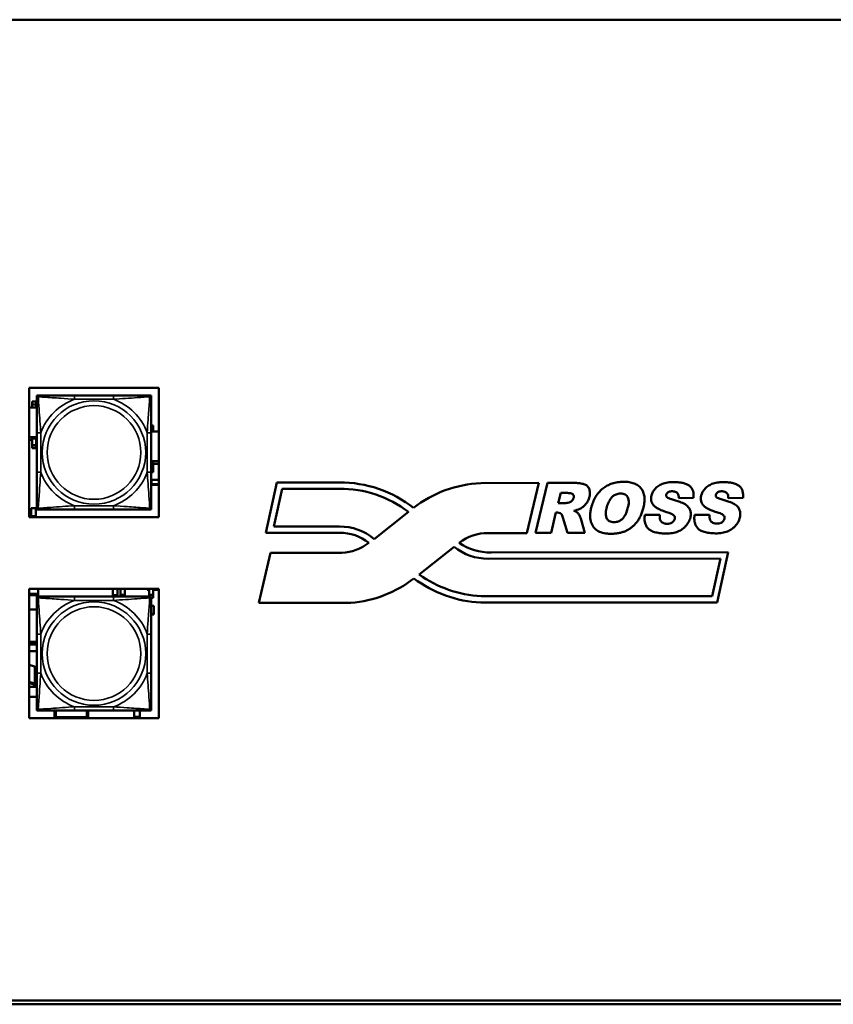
# Model space of a CAD drawing. Header units: inches. Extents: x 3.3 to 44.7, y 1.4 to 39.2.
# Tile 62 of 85: x 36.1 to 40.3, y 8.8 to 13.9. Entities that reach past the tile are written whole.
import ezdxf

# ---------------------------------------------------------------- set-up
doc = ezdxf.new("R2010")
doc.units = ezdxf.units.IN
doc.header["$MEASUREMENT"] = 0
doc.layers.add('Visible (ANSI)', color=7, linetype='Continuous', lineweight=50)
doc.layers.add('Visible Narrow (ANSI)', color=7, linetype='Continuous', lineweight=35)

msp = doc.modelspace()

# ---------------------------------------------------------------- linework, layer by layer
at = {"layer": 'Visible (ANSI)'}
for p, q in [((43.6796, 13.9286), (20.9807, 13.9286)), ((36.1515, 12.0235), (36.822, 12.0235)), ((36.1515, 11.3529), (36.1515, 12.0235)), ((36.1915, 11.9836), (36.1974, 11.9836)), ((36.1915, 11.9777), (36.1915, 11.9836)), ((36.1915, 11.9718), (36.1915, 11.9777)), ((36.1974, 11.9836), (36.2033, 11.9836)), ((36.588, 11.9836), (36.3857, 11.9836)), ((36.7703, 11.9836), (36.7762, 11.9836)), ((36.7762, 11.9836), (36.7821, 11.9836)), ((36.7821, 11.9836), (36.7821, 11.9777)), ((36.7821, 11.9777), (36.7821, 11.9718)), ((36.822, 12.0235), (36.822, 11.3529)), ((36.1675, 11.9367), (36.1675, 11.9515)), ((36.1675, 11.9515), (36.1875, 11.9515)), ((36.1675, 11.9367), (36.1875, 11.9367)), ((36.1675, 11.9211), (36.1675, 11.9367)), ((36.1875, 11.9515), (36.1875, 11.9367)), ((36.1875, 11.9367), (36.1875, 11.9211)), ((36.1515, 11.9211), (36.1915, 11.9211)), ((36.7821, 11.8275), (36.7926, 11.8275)), ((36.7926, 11.8275), (36.7926, 11.8126)), ((36.1915, 11.7895), (36.1915, 11.5872)), ((36.7821, 11.8126), (36.7926, 11.8126)), ((36.7821, 11.797), (36.822, 11.797)), ((36.7821, 11.5872), (36.7821, 11.7895)), ((36.7926, 11.8126), (36.7926, 11.797)), ((36.1915, 11.767), (36.1515, 11.767)), ((36.1675, 11.7538), (36.1515, 11.7538)), ((36.1675, 11.7604), (36.1875, 11.7604)), ((36.1675, 11.7604), (36.1675, 11.7268)), ((36.1675, 11.7268), (36.1875, 11.7268)), ((36.1675, 11.7268), (36.1675, 11.7119)), ((36.1875, 11.7268), (36.1875, 11.7604)), ((36.1915, 11.7538), (36.1875, 11.7538)), ((36.1875, 11.7119), (36.1875, 11.7268)), ((36.1675, 11.7119), (36.1675, 11.7111)), ((36.1675, 11.7119), (36.1875, 11.7119)), ((36.1875, 11.7111), (36.1675, 11.7111)), ((36.1875, 11.7111), (36.1875, 11.7119)), ((36.822, 11.6429), (36.7821, 11.6429)), ((36.7821, 11.6364), (36.7926, 11.6364)), ((36.7926, 11.6027), (36.7926, 11.6364)), ((36.822, 11.6298), (36.7926, 11.6298)), ((36.7821, 11.6027), (36.7926, 11.6027)), ((36.7821, 11.5879), (36.7926, 11.5879)), ((36.7926, 11.5871), (36.7821, 11.5871)), ((36.7926, 11.5879), (36.7926, 11.6027)), ((36.7926, 11.5871), (36.7926, 11.5879)), ((36.7845, 11.5239), (36.7845, 11.5474)), ((36.7845, 11.5474), (36.822, 11.5474)), ((36.822, 11.5239), (36.7845, 11.5239)), ((36.7845, 11.5208), (36.7845, 11.5239)), ((36.822, 11.5208), (36.7845, 11.5208)), ((37.3765, 11.2722), (37.4338, 11.5326)), ((37.4338, 11.5326), (37.7183, 11.5327)), ((37.7183, 11.5327), (37.7565, 11.5328)), ((38.4883, 11.5289), (38.789, 11.5312)), ((38.789, 11.5312), (38.7273, 11.2708)), ((38.7721, 11.2717), (38.8342, 11.5309)), ((38.8342, 11.5309), (38.9677, 11.531)), ((37.417, 11.3047), (37.46, 11.5001)), ((37.46, 11.5001), (37.7184, 11.5002)), ((37.7184, 11.5002), (37.7565, 11.5002)), ((38.8895, 11.426), (38.9021, 11.4786)), ((38.9021, 11.4786), (38.9373, 11.4786)), ((38.9232, 11.426), (38.8895, 11.426)), ((39.59, 11.4527), (39.5124, 11.4523)), ((39.8464, 11.4528), (39.7688, 11.4524)), ((36.1624, 11.4009), (36.1864, 11.4009)), ((36.1624, 11.3587), (36.1624, 11.4009)), ((36.1864, 11.4009), (36.1864, 11.3587)), ((36.1915, 11.399), (36.1915, 11.4049)), ((36.1915, 11.3931), (36.1915, 11.399)), ((36.1974, 11.3931), (36.1915, 11.3931)), ((36.2033, 11.3931), (36.1974, 11.3931)), ((36.3857, 11.3931), (36.588, 11.3931)), ((36.7762, 11.3931), (36.7703, 11.3931)), ((36.7821, 11.3931), (36.7762, 11.3931)), ((36.7821, 11.4049), (36.7821, 11.399)), ((36.7821, 11.399), (36.7821, 11.3931)), ((38.1138, 11.3807), (37.9373, 11.2402)), ((38.8777, 11.377), (38.8525, 11.2718)), ((38.8848, 11.377), (38.8777, 11.377)), ((36.822, 11.3529), (36.1515, 11.3529)), ((36.1864, 11.3587), (36.1624, 11.3587)), ((36.1624, 11.3556), (36.1624, 11.3587)), ((36.1864, 11.3556), (36.1624, 11.3556)), ((36.1864, 11.3556), (36.1864, 11.3587)), ((38.9127, 11.351), (38.9091, 11.3616)), ((38.9365, 11.2718), (38.9127, 11.351)), ((39.0062, 11.3469), (39.027, 11.2719)), ((39.3374, 11.3648), (39.415, 11.3648)), ((39.5949, 11.3649), (39.6725, 11.365)), ((37.7214, 11.2722), (37.3765, 11.2722)), ((37.7215, 11.3049), (37.417, 11.3047)), ((37.7579, 11.2722), (37.7214, 11.2722)), ((37.7579, 11.3049), (37.7215, 11.3049)), ((38.7273, 11.2708), (38.5269, 11.2707)), ((38.8525, 11.2718), (38.7721, 11.2717)), ((39.027, 11.2719), (38.9365, 11.2718)), ((37.3407, 10.9101), (37.4001, 11.1687)), ((37.4001, 11.1687), (37.769, 11.1692)), ((38.1699, 11.0574), (38.3504, 11.1996)), ((38.5421, 11.1711), (39.7695, 11.1723)), ((39.7695, 11.1723), (39.7116, 10.9116)), ((38.5269, 11.1385), (39.7289, 11.1397)), ((39.7289, 11.1397), (39.6855, 10.9441)), ((36.1515, 10.9829), (36.822, 10.9829)), ((36.1515, 10.3124), (36.1515, 10.9829)), ((36.198, 10.9829), (36.198, 10.957)), ((36.5837, 10.9497), (36.5837, 10.9829)), ((36.6077, 10.9829), (36.6077, 10.9497)), ((36.6237, 10.9517), (36.6237, 10.9829)), ((36.6457, 10.9829), (36.6457, 10.9517)), ((36.7621, 10.9779), (36.7621, 10.9829)), ((36.7731, 10.9779), (36.7621, 10.9779)), ((36.7731, 10.9829), (36.7731, 10.9508)), ((36.7931, 10.9508), (36.7931, 10.9829)), ((36.822, 10.9779), (36.7931, 10.9779)), ((36.822, 10.9829), (36.822, 10.3124)), ((36.198, 10.957), (36.1515, 10.957)), ((36.198, 10.9495), (36.1515, 10.9495)), ((36.1915, 10.9426), (36.1974, 10.9426)), ((36.1915, 10.9367), (36.1915, 10.9426)), ((36.1915, 10.9308), (36.1915, 10.9367)), ((36.1974, 10.9426), (36.2033, 10.9426)), ((36.198, 10.9495), (36.198, 10.957)), ((36.588, 10.9426), (36.3857, 10.9426)), ((36.6077, 10.9497), (36.5837, 10.9497)), ((36.5837, 10.9467), (36.5837, 10.9497)), ((36.6077, 10.9467), (36.5837, 10.9467)), ((36.6077, 10.9467), (36.6077, 10.9497)), ((36.6457, 10.9517), (36.6237, 10.9517)), ((36.6237, 10.9472), (36.6237, 10.9517)), ((36.6457, 10.9472), (36.6237, 10.9472)), ((36.6457, 10.9472), (36.6457, 10.9517)), ((36.7703, 10.9426), (36.7762, 10.9426)), ((36.7731, 10.9508), (36.7931, 10.9508)), ((36.7731, 10.9508), (36.7731, 10.9426)), ((36.7762, 10.9426), (36.7821, 10.9426)), ((36.7821, 10.9426), (36.7821, 10.9367)), ((36.7821, 10.9367), (36.7821, 10.9308)), ((36.7821, 10.936), (36.7931, 10.936)), ((36.7931, 10.9352), (36.7821, 10.9352)), ((36.7931, 10.936), (36.7931, 10.9508)), ((36.7931, 10.9352), (36.7931, 10.936)), ((37.8165, 10.9102), (37.3407, 10.9101)), ((39.7116, 10.9116), (38.489, 10.9116)), ((39.6855, 10.9441), (38.4907, 10.9441)), ((36.1515, 10.876), (36.1915, 10.876)), ((36.7821, 10.8947), (36.7964, 10.8947)), ((36.7964, 10.8947), (36.7964, 10.8534)), ((36.7964, 10.8534), (36.7821, 10.8534)), ((36.7964, 10.8489), (36.7821, 10.8489)), ((36.7964, 10.8489), (36.7964, 10.8534)), ((36.1515, 10.7089), (36.1915, 10.7089)), ((36.1515, 10.7051), (36.1915, 10.7051)), ((36.1915, 10.7485), (36.1915, 10.5462)), ((36.7821, 10.5462), (36.7821, 10.7485)), ((36.1515, 10.6943), (36.1915, 10.6943)), ((36.1915, 10.6602), (36.1515, 10.6602)), ((36.1515, 10.5898), (36.1783, 10.5809)), ((36.1876, 10.5743), (36.1876, 10.4859)), ((36.1783, 10.4926), (36.1515, 10.5014)), ((36.1515, 10.4957), (36.1698, 10.4897)), ((36.1915, 10.4744), (36.1515, 10.4744)), ((36.1778, 10.484), (36.1778, 10.4764)), ((36.1778, 10.4764), (36.1876, 10.4764)), ((36.1876, 10.4764), (36.1876, 10.4859)), ((36.1915, 10.4242), (36.1515, 10.4242)), ((36.1915, 10.358), (36.1915, 10.3639)), ((36.1915, 10.3521), (36.1915, 10.358)), ((36.1974, 10.3521), (36.1915, 10.3521)), ((36.2033, 10.3521), (36.1974, 10.3521)), ((36.2821, 10.3124), (36.2821, 10.3521)), ((36.2896, 10.3124), (36.2896, 10.3521)), ((36.3857, 10.3521), (36.588, 10.3521)), ((36.4496, 10.3521), (36.4496, 10.3124)), ((36.4571, 10.3521), (36.4571, 10.3124)), ((36.6946, 10.3521), (36.6946, 10.3124)), ((36.7235, 10.3521), (36.7246, 10.3191)), ((36.7762, 10.3521), (36.7703, 10.3521)), ((36.7821, 10.3521), (36.7762, 10.3521)), ((36.7821, 10.3639), (36.7821, 10.358)), ((36.7821, 10.358), (36.7821, 10.3521)), ((36.822, 10.3124), (36.1515, 10.3124)), ((36.4496, 10.3184), (36.2896, 10.3184)), ((36.6946, 10.3191), (36.7246, 10.3191)), ((36.7246, 10.3191), (36.7246, 10.3124)), ((35.5885, 8.8518), (41.5885, 8.8518)), ((41.5885, 8.8318), (35.5885, 8.8318))]:
    msp.add_line(p, q, dxfattribs=at)
for centre, radius, start, end in [((36.1974, 11.9777), 0.00591, 90, 180), ((36.2033, 11.9718), 0.0118, 90, 180), ((36.7703, 11.9718), 0.0118, 0, 90), ((36.7762, 11.9777), 0.00591, 0, 90), ((37.764, 10.9287), 0.6041, 51.4461, 90.7093), ((38.5106, 10.931), 0.5984, 92.1356, 128.2122), ((37.7637, 10.9277), 0.5725, 52.3012, 90.7178), ((36.2033, 11.4049), 0.0118, 180, 270), ((36.1974, 11.399), 0.00591, 180, 270), ((36.7703, 11.4049), 0.0118, 270, 0), ((36.7762, 11.399), 0.00591, 270, 0), ((38.8881, 11.3553), 0.0219, 16.6812, 98.669), ((37.7596, 11.0281), 0.2768, 50.0403, 90.3516), ((37.7604, 11.0297), 0.2425, 52.169, 90.5961), ((38.5224, 11.0337), 0.2371, 88.9269, 127.8975), ((37.7621, 11.4025), 0.2334, 271.7057, 309.0428), ((38.533, 11.4406), 0.2697, 234.5988, 271.9446), ((38.5256, 11.4202), 0.2817, 231.5306, 270.2654), ((37.7718, 11.5095), 0.6009, 274.2618, 308.127), ((38.5168, 11.53), 0.619, 232.831, 267.4248), ((38.5227, 11.5455), 0.6023, 234.1349, 266.949), ((36.1974, 10.9367), 0.00591, 90, 180), ((36.2033, 10.9308), 0.0118, 90, 180), ((36.7703, 10.9308), 0.0118, 0, 90), ((36.7762, 10.9367), 0.00591, 0, 90), ((36.2033, 10.3639), 0.0118, 180, 270), ((36.1974, 10.358), 0.00591, 180, 270), ((36.7703, 10.3639), 0.0118, 270, 0), ((36.7762, 10.358), 0.00591, 270, 0)]:
    msp.add_arc(centre, radius, start, end, dxfattribs=at)
for centre, major_axis in [((36.1178, 10.5743), (0.0698, 0)), ((36.1178, 10.484), (0.06, 0)), ((36.1178, 10.4859), (0.0698, 0))]:
    msp.add_ellipse(centre, major_axis=major_axis, ratio=0.189952, start_param=0, end_param=0.523599, dxfattribs=at)
for points, knots in [([(36.3857, 11.9836), (36.362, 11.9836), (36.338, 11.9836), (36.3146, 11.9836), (36.284, 11.9836), (36.2531, 11.9836), (36.2298, 11.9836), (36.2178, 11.9836), (36.2082, 11.9836), (36.2033, 11.9836)], [0.2569537, 0.2569537, 0.2569537, 0.2569537, 0.4371919, 0.4371919, 0.4371919, 0.6739428, 0.6739428, 0.6739428, 0.7963818, 0.7963818, 0.7963818, 0.7963818]), ([(36.7703, 11.9836), (36.7645, 11.9836), (36.752, 11.9836), (36.7368, 11.9836), (36.7134, 11.9836), (36.6843, 11.9836), (36.6552, 11.9836), (36.633, 11.9836), (36.6104, 11.9836), (36.588, 11.9836)], [-0.7968224, -0.7968224, -0.7968224, -0.7968224, -0.6514613, -0.6514613, -0.6514613, -0.427691, -0.427691, -0.427691, -0.2569517, -0.2569517, -0.2569517, -0.2569517]), ([(36.1915, 11.9718), (36.1915, 11.9661), (36.1915, 11.9536), (36.1915, 11.9384), (36.1915, 11.9149), (36.1915, 11.8858), (36.1915, 11.8567), (36.1915, 11.8346), (36.1915, 11.8119), (36.1915, 11.7895)], [-0.7968224, -0.7968224, -0.7968224, -0.7968224, -0.6514613, -0.6514613, -0.6514613, -0.427691, -0.427691, -0.427691, -0.2569517, -0.2569517, -0.2569517, -0.2569517]), ([(36.7821, 11.7895), (36.7821, 11.8132), (36.7821, 11.8371), (36.7821, 11.8605), (36.7821, 11.8912), (36.7821, 11.9221), (36.7821, 11.9453), (36.7821, 11.9573), (36.7821, 11.967), (36.7821, 11.9718)], [0.2569537, 0.2569537, 0.2569537, 0.2569537, 0.4371919, 0.4371919, 0.4371919, 0.6739428, 0.6739428, 0.6739428, 0.7963818, 0.7963818, 0.7963818, 0.7963818]), ([(36.1915, 11.5872), (36.1915, 11.5635), (36.1915, 11.5396), (36.1915, 11.5162), (36.1915, 11.4855), (36.1915, 11.4546), (36.1915, 11.4314), (36.1915, 11.4194), (36.1915, 11.4097), (36.1915, 11.4049)], [0.2569537, 0.2569537, 0.2569537, 0.2569537, 0.4371919, 0.4371919, 0.4371919, 0.6739428, 0.6739428, 0.6739428, 0.7963818, 0.7963818, 0.7963818, 0.7963818]), ([(36.7821, 11.4049), (36.7821, 11.4106), (36.7821, 11.4231), (36.7821, 11.4383), (36.7821, 11.4618), (36.7821, 11.4909), (36.7821, 11.52), (36.7821, 11.5421), (36.7821, 11.5648), (36.7821, 11.5872)], [-0.7968224, -0.7968224, -0.7968224, -0.7968224, -0.6514613, -0.6514613, -0.6514613, -0.427691, -0.427691, -0.427691, -0.2569517, -0.2569517, -0.2569517, -0.2569517]), ([(38.9677, 11.531), (38.9749, 11.5308), (38.9901, 11.5303), (39.0115, 11.5274), (39.0316, 11.5225), (39.0456, 11.5094), (39.0535, 11.4915), (39.0538, 11.4702), (39.0495, 11.4524), (39.0427, 11.4358), (39.0333, 11.4214), (39.0187, 11.4072), (38.9984, 11.3935), (38.9813, 11.389), (38.9708, 11.3862)], [0, 0, 0, 0, 0.0547325, 0.11599, 0.1646122, 0.2091743, 0.2565948, 0.3099678, 0.3681709, 0.3948245, 0.4465714, 0.4976937, 0.5495685, 0.6314245, 0.6314245, 0.6314245, 0.6314245]), ([(39.1195, 11.5011), (39.1267, 11.507), (39.1423, 11.5175), (39.1684, 11.5287), (39.1969, 11.5354), (39.2268, 11.5374), (39.2558, 11.5356), (39.2818, 11.5293), (39.3032, 11.5183), (39.3196, 11.5025), (39.3306, 11.4827), (39.3361, 11.4592), (39.336, 11.4324), (39.3314, 11.4064), (39.3247, 11.3827), (39.3171, 11.3629), (39.3081, 11.345), (39.2975, 11.3292), (39.2855, 11.3153), (39.2723, 11.303), (39.2577, 11.2924), (39.2419, 11.2834), (39.2247, 11.2763), (39.2061, 11.2712), (39.1863, 11.2682), (39.1656, 11.2672), (39.1398, 11.2683), (39.1114, 11.2731), (39.0875, 11.2855), (39.0738, 11.2994), (39.0656, 11.3118), (39.0593, 11.3261), (39.0553, 11.3424), (39.0542, 11.3607), (39.0558, 11.3808), (39.0604, 11.405), (39.0686, 11.4316), (39.0817, 11.4586), (39.0985, 11.4821), (39.1122, 11.4952), (39.1195, 11.5011)], [-1, -1, -1, -1, -0.968114, -0.936237, -0.903319, -0.868421, -0.833973, -0.804127, -0.777588, -0.752549, -0.72744, -0.700787, -0.670898, -0.636557, -0.610713, -0.586567, -0.563899, -0.542441, -0.521681, -0.501217, -0.480774, -0.460071, -0.43894, -0.417144, -0.394382, -0.370375, -0.346537, -0.306072, -0.272577, -0.256409, -0.239771, -0.222094, -0.203149, -0.182516, -0.159697, -0.134327, -0.098303, -0.064512, -0.032074, 0, 0, 0, 0]), ([(39.415, 11.3648), (39.4146, 11.3602), (39.414, 11.3508), (39.4168, 11.3381), (39.4239, 11.3293), (39.4322, 11.3229), (39.4415, 11.3196), (39.4512, 11.3195), (39.461, 11.3191), (39.4707, 11.3219), (39.4794, 11.3263), (39.4872, 11.3326), (39.4934, 11.3429), (39.4931, 11.3546), (39.4881, 11.3634), (39.4796, 11.3682), (39.4693, 11.3742), (39.4572, 11.3781), (39.4427, 11.3818), (39.4286, 11.3863), (39.4142, 11.3928), (39.4005, 11.3999), (39.3878, 11.4089), (39.3781, 11.4198), (39.3735, 11.4298), (39.3697, 11.4397), (39.3693, 11.4514), (39.3711, 11.4641), (39.3746, 11.4753), (39.3792, 11.4848), (39.3851, 11.4939), (39.3924, 11.5025), (39.401, 11.5105), (39.4109, 11.5175), (39.422, 11.5235), (39.4344, 11.5285), (39.4485, 11.5322), (39.4653, 11.535), (39.4829, 11.5342), (39.4999, 11.5355), (39.513, 11.5335), (39.5274, 11.5324), (39.5409, 11.5296), (39.5523, 11.5243), (39.5626, 11.5205), (39.5725, 11.5133), (39.5822, 11.5018), (39.5882, 11.4874), (39.5905, 11.4707), (39.5902, 11.459), (39.59, 11.4527)], [0, 0, 0, 0, 0.035008, 0.072048, 0.095267, 0.119892, 0.151286, 0.168337, 0.193225, 0.226249, 0.243685, 0.266965, 0.302413, 0.331091, 0.351864, 0.376006, 0.404571, 0.442267, 0.472142, 0.519199, 0.554356, 0.593098, 0.636378, 0.672085, 0.702877, 0.719309, 0.753192, 0.790391, 0.816337, 0.842718, 0.870056, 0.898791, 0.928594, 0.959155, 0.991024, 1.024673, 1.061051, 1.101343, 1.153867, 1.195212, 1.23079, 1.254376, 1.30561, 1.334269, 1.349976, 1.389089, 1.425782, 1.463666, 1.505494, 1.553344, 1.553344, 1.553344, 1.553344]), ([(39.6725, 11.365), (39.6722, 11.3604), (39.6715, 11.351), (39.6744, 11.3384), (39.6814, 11.3296), (39.6897, 11.3234), (39.699, 11.3201), (39.7086, 11.32), (39.7184, 11.3196), (39.7281, 11.3224), (39.7367, 11.3268), (39.7445, 11.3331), (39.7506, 11.3434), (39.7502, 11.355), (39.7453, 11.3637), (39.7367, 11.3685), (39.7266, 11.3744), (39.7145, 11.3782), (39.7, 11.3819), (39.686, 11.3864), (39.6716, 11.3928), (39.658, 11.3998), (39.6454, 11.4088), (39.6356, 11.4196), (39.6311, 11.4295), (39.6273, 11.4394), (39.6268, 11.451), (39.6286, 11.4636), (39.6321, 11.4748), (39.6366, 11.4842), (39.6425, 11.4933), (39.6497, 11.5019), (39.6582, 11.5099), (39.668, 11.5169), (39.6791, 11.5228), (39.6914, 11.5279), (39.7054, 11.5316), (39.7221, 11.5344), (39.7396, 11.5337), (39.7565, 11.535), (39.7696, 11.533), (39.7839, 11.532), (39.7973, 11.5292), (39.8087, 11.524), (39.8189, 11.5202), (39.8288, 11.513), (39.8385, 11.5016), (39.8445, 11.4874), (39.8469, 11.4708), (39.8466, 11.4591), (39.8464, 11.4528)], [0, 0, 0, 0, 0.034828, 0.071676, 0.094776, 0.119274, 0.150506, 0.167469, 0.192228, 0.225082, 0.242428, 0.265588, 0.300853, 0.329383, 0.350049, 0.374067, 0.402484, 0.439985, 0.469706, 0.516521, 0.551496, 0.590039, 0.633095, 0.668618, 0.69925, 0.715598, 0.749306, 0.786314, 0.812126, 0.83837, 0.865567, 0.894155, 0.923803, 0.954207, 0.985912, 1.019387, 1.055577, 1.095661, 1.147914, 1.189046, 1.224441, 1.247905, 1.298874, 1.327386, 1.343012, 1.381923, 1.418426, 1.456115, 1.497728, 1.545331, 1.545331, 1.545331, 1.545331]), ([(38.9373, 11.4786), (38.9406, 11.4786), (38.9501, 11.4783), (38.965, 11.476), (38.9713, 11.4613), (38.9685, 11.4485), (38.9602, 11.4357), (38.9438, 11.4278), (38.9307, 11.4266), (38.9232, 11.426)], [0, 0, 0, 0, 0.0253521, 0.074433, 0.0998905, 0.1370967, 0.1699654, 0.2132654, 0.2700097, 0.2700097, 0.2700097, 0.2700097]), ([(39.1689, 11.4586), (39.1731, 11.4628), (39.1843, 11.4705), (39.2059, 11.4769), (39.2305, 11.4759), (39.2499, 11.4609), (39.2541, 11.4408), (39.2553, 11.4224), (39.249, 11.4022), (39.245, 11.3812), (39.2342, 11.3612), (39.2236, 11.345), (39.2081, 11.3342), (39.1928, 11.3286), (39.174, 11.327), (39.155, 11.3302), (39.1391, 11.345), (39.136, 11.3643), (39.1355, 11.3876), (39.1427, 11.4125), (39.151, 11.436), (39.162, 11.4491), (39.1659, 11.4573), (39.1689, 11.4586), (39.1689, 11.4586)], [-1, -1, -1, -1, -0.9582, -0.905201, -0.842221, -0.79048, -0.746136, -0.701228, -0.660633, -0.597611, -0.55109, -0.500466, -0.46192, -0.419619, -0.386209, -0.328657, -0.288991, -0.241245, -0.195569, -0.123329, -0.058847, -0.022867, -0.000007, 0, 0, 0, 0]), ([(39.5124, 11.4523), (39.5126, 11.4546), (39.5133, 11.4607), (39.511, 11.4698), (39.5064, 11.4786), (39.4989, 11.4834), (39.4905, 11.487), (39.4825, 11.4873), (39.4743, 11.4879), (39.4665, 11.4865), (39.4579, 11.4829), (39.4499, 11.4759), (39.4459, 11.465), (39.4518, 11.4553), (39.4622, 11.4502), (39.4852, 11.444), (39.514, 11.4351), (39.5407, 11.4238), (39.5549, 11.4137), (39.5624, 11.4064), (39.5683, 11.3984), (39.5723, 11.3898), (39.5747, 11.3807), (39.5757, 11.3711), (39.5753, 11.3612), (39.5733, 11.3503), (39.5697, 11.3389), (39.5642, 11.3273), (39.5571, 11.3163), (39.5484, 11.306), (39.5385, 11.2966), (39.5274, 11.2884), (39.5151, 11.2817), (39.5018, 11.2762), (39.4873, 11.2722), (39.4655, 11.2687), (39.4382, 11.2684), (39.408, 11.2713), (39.3832, 11.2771), (39.3637, 11.2857), (39.3503, 11.2983), (39.3421, 11.313), (39.3371, 11.329), (39.3353, 11.3465), (39.3367, 11.3585), (39.3374, 11.3648)], [0, 0, 0, 0, 0.017539, 0.047221, 0.069599, 0.091147, 0.11394, 0.138308, 0.151458, 0.17643, 0.197718, 0.22213, 0.256885, 0.273203, 0.304011, 0.34224, 0.455623, 0.532878, 0.561658, 0.58805, 0.612731, 0.63648, 0.660154, 0.684239, 0.7093, 0.735855, 0.768007, 0.800312, 0.833349, 0.867634, 0.902476, 0.937267, 0.97253, 1.008796, 1.046739, 1.087108, 1.176698, 1.254021, 1.317873, 1.370111, 1.414122, 1.455395, 1.49705, 1.540962, 1.588777, 1.588777, 1.588777, 1.588777]), ([(39.7688, 11.4524), (39.769, 11.4547), (39.7696, 11.4609), (39.7673, 11.4698), (39.7628, 11.4786), (39.7552, 11.4834), (39.7469, 11.4869), (39.739, 11.4872), (39.7308, 11.4877), (39.7231, 11.4863), (39.7144, 11.4827), (39.7065, 11.4757), (39.7026, 11.4649), (39.7085, 11.4553), (39.7189, 11.4502), (39.7418, 11.4442), (39.7704, 11.4354), (39.797, 11.4242), (39.8111, 11.4141), (39.8187, 11.4069), (39.8245, 11.399), (39.8286, 11.3904), (39.831, 11.3813), (39.832, 11.3718), (39.8316, 11.3619), (39.8296, 11.3512), (39.8261, 11.3398), (39.8206, 11.3282), (39.8136, 11.3172), (39.805, 11.307), (39.7952, 11.2976), (39.7841, 11.2895), (39.7719, 11.2827), (39.7587, 11.2773), (39.7443, 11.2732), (39.7226, 11.2696), (39.6954, 11.2693), (39.6654, 11.2722), (39.6407, 11.2778), (39.6213, 11.2864), (39.6079, 11.2988), (39.5997, 11.3134), (39.5947, 11.3293), (39.5929, 11.3468), (39.5942, 11.3587), (39.5949, 11.3649)], [0, 0, 0, 0, 0.017448, 0.046976, 0.06924, 0.090676, 0.113351, 0.137593, 0.150675, 0.175518, 0.196696, 0.220981, 0.255557, 0.271791, 0.302439, 0.340471, 0.453268, 0.530123, 0.558754, 0.58501, 0.609563, 0.633189, 0.656741, 0.680702, 0.705634, 0.732051, 0.764037, 0.796174, 0.829041, 0.863148, 0.897811, 0.932422, 0.967502, 1.003581, 1.041328, 1.081488, 1.170614, 1.247538, 1.31106, 1.363028, 1.406812, 1.447871, 1.48931, 1.532996, 1.580564, 1.580564, 1.580564, 1.580564]), ([(36.2033, 11.3931), (36.2091, 11.3931), (36.2216, 11.3931), (36.2368, 11.3931), (36.2602, 11.3931), (36.2893, 11.3931), (36.3184, 11.3931), (36.3406, 11.3931), (36.3632, 11.3931), (36.3857, 11.3931)], [-0.7968224, -0.7968224, -0.7968224, -0.7968224, -0.6514613, -0.6514613, -0.6514613, -0.427691, -0.427691, -0.427691, -0.2569517, -0.2569517, -0.2569517, -0.2569517]), ([(36.588, 11.3931), (36.6116, 11.3931), (36.6356, 11.3931), (36.659, 11.3931), (36.6897, 11.3931), (36.7205, 11.3931), (36.7438, 11.3931), (36.7558, 11.3931), (36.7654, 11.3931), (36.7703, 11.3931)], [0.2569537, 0.2569537, 0.2569537, 0.2569537, 0.4371919, 0.4371919, 0.4371919, 0.6739428, 0.6739428, 0.6739428, 0.7963818, 0.7963818, 0.7963818, 0.7963818]), ([(38.9708, 11.3862), (38.9746, 11.3847), (38.981, 11.3822), (38.9891, 11.3775), (38.9944, 11.3708), (38.9989, 11.363), (39.0035, 11.3548), (39.0054, 11.3492), (39.0062, 11.3469)], [0, 0, 0, 0, 0.0309312, 0.0530883, 0.0697285, 0.0954807, 0.1219034, 0.1404738, 0.1404738, 0.1404738, 0.1404738]), ([(36.1915, 10.9308), (36.1915, 10.9251), (36.1915, 10.9126), (36.1915, 10.8974), (36.1915, 10.8739), (36.1915, 10.8448), (36.1915, 10.8157), (36.1915, 10.7936), (36.1915, 10.7709), (36.1915, 10.7485)], [-0.7968224, -0.7968224, -0.7968224, -0.7968224, -0.6514613, -0.6514613, -0.6514613, -0.427691, -0.427691, -0.427691, -0.2569517, -0.2569517, -0.2569517, -0.2569517]), ([(36.3857, 10.9426), (36.362, 10.9426), (36.338, 10.9426), (36.3146, 10.9426), (36.284, 10.9426), (36.2531, 10.9426), (36.2298, 10.9426), (36.2178, 10.9426), (36.2082, 10.9426), (36.2033, 10.9426)], [0.2569537, 0.2569537, 0.2569537, 0.2569537, 0.4371919, 0.4371919, 0.4371919, 0.6739428, 0.6739428, 0.6739428, 0.7963818, 0.7963818, 0.7963818, 0.7963818]), ([(36.7703, 10.9426), (36.7645, 10.9426), (36.752, 10.9426), (36.7368, 10.9426), (36.7134, 10.9426), (36.6843, 10.9426), (36.6552, 10.9426), (36.633, 10.9426), (36.6104, 10.9426), (36.588, 10.9426)], [-0.7968224, -0.7968224, -0.7968224, -0.7968224, -0.6514613, -0.6514613, -0.6514613, -0.427691, -0.427691, -0.427691, -0.2569517, -0.2569517, -0.2569517, -0.2569517]), ([(36.7821, 10.7485), (36.7821, 10.7722), (36.7821, 10.7961), (36.7821, 10.8195), (36.7821, 10.8502), (36.7821, 10.8811), (36.7821, 10.9043), (36.7821, 10.9163), (36.7821, 10.926), (36.7821, 10.9308)], [0.2569537, 0.2569537, 0.2569537, 0.2569537, 0.4371919, 0.4371919, 0.4371919, 0.6739428, 0.6739428, 0.6739428, 0.7963818, 0.7963818, 0.7963818, 0.7963818]), ([(36.1915, 10.5462), (36.1915, 10.5225), (36.1915, 10.4986), (36.1915, 10.4752), (36.1915, 10.4445), (36.1915, 10.4136), (36.1915, 10.3904), (36.1915, 10.3784), (36.1915, 10.3687), (36.1915, 10.3639)], [0.2569537, 0.2569537, 0.2569537, 0.2569537, 0.4371919, 0.4371919, 0.4371919, 0.6739428, 0.6739428, 0.6739428, 0.7963818, 0.7963818, 0.7963818, 0.7963818]), ([(36.7821, 10.3639), (36.7821, 10.3696), (36.7821, 10.3821), (36.7821, 10.3973), (36.7821, 10.4208), (36.7821, 10.4499), (36.7821, 10.479), (36.7821, 10.5011), (36.7821, 10.5238), (36.7821, 10.5462)], [-0.7968224, -0.7968224, -0.7968224, -0.7968224, -0.6514613, -0.6514613, -0.6514613, -0.427691, -0.427691, -0.427691, -0.2569517, -0.2569517, -0.2569517, -0.2569517]), ([(36.2033, 10.3521), (36.2091, 10.3521), (36.2216, 10.3521), (36.2368, 10.3521), (36.2602, 10.3521), (36.2893, 10.3521), (36.3184, 10.3521), (36.3406, 10.3521), (36.3632, 10.3521), (36.3857, 10.3521)], [-0.7968224, -0.7968224, -0.7968224, -0.7968224, -0.6514613, -0.6514613, -0.6514613, -0.427691, -0.427691, -0.427691, -0.2569517, -0.2569517, -0.2569517, -0.2569517]), ([(36.588, 10.3521), (36.6116, 10.3521), (36.6356, 10.3521), (36.659, 10.3521), (36.6897, 10.3521), (36.7205, 10.3521), (36.7438, 10.3521), (36.7558, 10.3521), (36.7654, 10.3521), (36.7703, 10.3521)], [0.2569537, 0.2569537, 0.2569537, 0.2569537, 0.4371919, 0.4371919, 0.4371919, 0.6739428, 0.6739428, 0.6739428, 0.7963818, 0.7963818, 0.7963818, 0.7963818])]:
    msp.add_open_spline(points, degree=3, knots=knots, dxfattribs=at)
at = {"layer": 'Visible Narrow (ANSI)'}
for p, q in [((36.3857, 11.9836), (36.3857, 11.9639)), ((36.588, 11.9836), (36.588, 11.9639)), ((36.3857, 11.9639), (36.588, 11.9639)), ((36.1915, 11.7895), (36.2112, 11.7895)), ((36.2112, 11.5872), (36.2112, 11.7895)), ((36.7624, 11.7895), (36.7624, 11.5872)), ((36.7821, 11.7895), (36.7624, 11.7895)), ((36.1915, 11.5872), (36.2112, 11.5872)), ((36.7821, 11.5872), (36.7624, 11.5872)), ((36.588, 11.4128), (36.3857, 11.4128)), ((36.3857, 11.3931), (36.3857, 11.4128)), ((36.588, 11.3931), (36.588, 11.4128)), ((36.3857, 10.9426), (36.3857, 10.9229)), ((36.3857, 10.9229), (36.588, 10.9229)), ((36.588, 10.9426), (36.588, 10.9229)), ((36.1915, 10.7485), (36.2112, 10.7485)), ((36.2112, 10.5462), (36.2112, 10.7485)), ((36.7624, 10.7485), (36.7624, 10.5462)), ((36.7821, 10.7485), (36.7624, 10.7485)), ((36.1783, 10.4926), (36.1783, 10.5809)), ((36.1915, 10.5462), (36.2112, 10.5462)), ((36.7821, 10.5462), (36.7624, 10.5462)), ((36.588, 10.3718), (36.3857, 10.3718)), ((36.3857, 10.3521), (36.3857, 10.3718)), ((36.588, 10.3521), (36.588, 10.3718))]:
    msp.add_line(p, q, dxfattribs=at)
for centre, radius in [((36.4868, 11.6883), 0.2678), ((36.4868, 11.6883), 0.2424), ((36.4868, 10.6473), 0.2678), ((36.4868, 10.6473), 0.2424)]:
    msp.add_circle(centre, radius, dxfattribs=at)
for centre, start, end in [((36.4868, 11.6883), 110.1547, 159.8453), ((36.4868, 11.6883), 20.1547, 69.8453), ((36.4868, 11.6883), 200.1547, 249.8453), ((36.4868, 11.6883), 290.1547, 339.8453), ((36.4868, 10.6473), 110.1547, 159.8453), ((36.4868, 10.6473), 20.1547, 69.8453), ((36.4868, 10.6473), 200.1547, 249.8453), ((36.4868, 10.6473), 290.1547, 339.8453)]:
    msp.add_arc(centre, 0.2936, start, end, dxfattribs=at)
for points, knots in [([(36.1984, 11.9768), (36.1984, 11.9776), (36.1984, 11.9784), (36.1986, 11.9798), (36.1988, 11.9805), (36.1993, 11.9814), (36.1995, 11.9817), (36.1998, 11.9821), (36.1999, 11.9823), (36.2002, 11.9826), (36.2005, 11.9827), (36.201, 11.9831), (36.2014, 11.9833), (36.2023, 11.9836), (36.2028, 11.9836), (36.2033, 11.9836)], [-0.00023197, -0.00023197, -0.00023197, -0.00023197, 0.00913095, 0.00913095, 0.01983142, 0.01983142, 0.02651922, 0.02651922, 0.02986312, 0.02986312, 0.03521335, 0.03521335, 0.04377373, 0.04377373, 0.0532704, 0.0532704, 0.0532704, 0.0532704]), ([(36.7703, 11.9836), (36.7708, 11.9836), (36.7713, 11.9836), (36.7722, 11.9833), (36.7726, 11.9831), (36.7732, 11.9827), (36.7734, 11.9826), (36.7737, 11.9823), (36.7738, 11.9821), (36.7741, 11.9817), (36.7743, 11.9814), (36.7748, 11.9805), (36.775, 11.9798), (36.7752, 11.9784), (36.7752, 11.9776), (36.7752, 11.9768)], [-0.0532704, -0.0532704, -0.0532704, -0.0532704, -0.04377373, -0.04377373, -0.03521335, -0.03521335, -0.02986312, -0.02986312, -0.02651922, -0.02651922, -0.01983142, -0.01983142, -0.00913095, -0.00913095, 0.00023197, 0.00023197, 0.00023197, 0.00023197]), ([(36.1915, 11.9718), (36.1915, 11.9723), (36.1916, 11.9729), (36.1919, 11.9737), (36.192, 11.9741), (36.1924, 11.9747), (36.1926, 11.9749), (36.1929, 11.9752), (36.193, 11.9753), (36.1934, 11.9757), (36.1938, 11.9759), (36.1947, 11.9763), (36.1953, 11.9765), (36.1968, 11.9767), (36.1975, 11.9768), (36.1984, 11.9768)], [-0.0532704, -0.0532704, -0.0532704, -0.0532704, -0.04377373, -0.04377373, -0.03521335, -0.03521335, -0.02986312, -0.02986312, -0.02651922, -0.02651922, -0.01983142, -0.01983142, -0.00913095, -0.00913095, 0.00023197, 0.00023197, 0.00023197, 0.00023197]), ([(36.1984, 11.9768), (36.206, 11.9763), (36.216, 11.9756), (36.2531, 11.9732), (36.2848, 11.9709), (36.3391, 11.967), (36.3623, 11.9653), (36.3857, 11.9639)], [-0.7478145, -0.7478145, -0.7478145, -0.7478145, -0.6493253, -0.6493253, -0.427691, -0.427691, -0.2569537, -0.2569537, -0.2569537, -0.2569537]), ([(36.2112, 11.7895), (36.2088, 11.83), (36.2055, 11.8723), (36.2009, 11.938), (36.1993, 11.9624), (36.1984, 11.9768)], [0.2569517, 0.2569517, 0.2569517, 0.2569517, 0.5559983, 0.5559983, 0.7482818, 0.7482818, 0.7482818, 0.7482818]), ([(36.588, 11.9639), (36.6284, 11.9663), (36.6708, 11.9696), (36.7364, 11.9742), (36.7609, 11.9759), (36.7752, 11.9768)], [0.2569517, 0.2569517, 0.2569517, 0.2569517, 0.5559983, 0.5559983, 0.7482818, 0.7482818, 0.7482818, 0.7482818]), ([(36.7752, 11.9768), (36.7747, 11.9691), (36.7741, 11.9591), (36.7716, 11.9221), (36.7693, 11.8904), (36.7654, 11.8361), (36.7638, 11.8129), (36.7624, 11.7895)], [-0.7478145, -0.7478145, -0.7478145, -0.7478145, -0.6493253, -0.6493253, -0.427691, -0.427691, -0.2569537, -0.2569537, -0.2569537, -0.2569537]), ([(36.7752, 11.9768), (36.7761, 11.9768), (36.7768, 11.9767), (36.7783, 11.9765), (36.7789, 11.9763), (36.7799, 11.9759), (36.7802, 11.9757), (36.7806, 11.9753), (36.7807, 11.9752), (36.781, 11.9749), (36.7812, 11.9747), (36.7816, 11.9741), (36.7818, 11.9737), (36.782, 11.9729), (36.7821, 11.9723), (36.7821, 11.9718)], [-0.00023197, -0.00023197, -0.00023197, -0.00023197, 0.00913095, 0.00913095, 0.01983142, 0.01983142, 0.02651922, 0.02651922, 0.02986312, 0.02986312, 0.03521335, 0.03521335, 0.04377373, 0.04377373, 0.0532704, 0.0532704, 0.0532704, 0.0532704]), ([(36.1984, 11.3999), (36.1989, 11.4076), (36.1995, 11.4176), (36.202, 11.4546), (36.2043, 11.4863), (36.2082, 11.5406), (36.2098, 11.5638), (36.2112, 11.5872)], [-0.7478145, -0.7478145, -0.7478145, -0.7478145, -0.6493253, -0.6493253, -0.427691, -0.427691, -0.2569537, -0.2569537, -0.2569537, -0.2569537]), ([(36.7624, 11.5872), (36.7648, 11.5467), (36.7681, 11.5044), (36.7727, 11.4387), (36.7743, 11.4143), (36.7752, 11.3999)], [0.2569517, 0.2569517, 0.2569517, 0.2569517, 0.5559983, 0.5559983, 0.7482818, 0.7482818, 0.7482818, 0.7482818]), ([(36.1984, 11.3999), (36.1975, 11.3999), (36.1968, 11.4), (36.1953, 11.4002), (36.1947, 11.4004), (36.1938, 11.4008), (36.1934, 11.401), (36.193, 11.4014), (36.1929, 11.4015), (36.1926, 11.4018), (36.1924, 11.402), (36.192, 11.4026), (36.1919, 11.403), (36.1916, 11.4038), (36.1915, 11.4044), (36.1915, 11.4049)], [-0.00023197, -0.00023197, -0.00023197, -0.00023197, 0.00913095, 0.00913095, 0.01983142, 0.01983142, 0.02651922, 0.02651922, 0.02986312, 0.02986312, 0.03521335, 0.03521335, 0.04377373, 0.04377373, 0.0532704, 0.0532704, 0.0532704, 0.0532704]), ([(36.3857, 11.4128), (36.3452, 11.4104), (36.3028, 11.4071), (36.2372, 11.4025), (36.2127, 11.4008), (36.1984, 11.3999)], [0.2569517, 0.2569517, 0.2569517, 0.2569517, 0.5559983, 0.5559983, 0.7482818, 0.7482818, 0.7482818, 0.7482818]), ([(36.2033, 11.3931), (36.2028, 11.3931), (36.2023, 11.3931), (36.2014, 11.3934), (36.201, 11.3936), (36.2005, 11.394), (36.2002, 11.3941), (36.1999, 11.3944), (36.1998, 11.3946), (36.1995, 11.395), (36.1993, 11.3953), (36.1988, 11.3962), (36.1986, 11.3969), (36.1984, 11.3983), (36.1984, 11.3991), (36.1984, 11.3999)], [-0.0532704, -0.0532704, -0.0532704, -0.0532704, -0.04377373, -0.04377373, -0.03521335, -0.03521335, -0.02986312, -0.02986312, -0.02651922, -0.02651922, -0.01983142, -0.01983142, -0.00913095, -0.00913095, 0.00023197, 0.00023197, 0.00023197, 0.00023197]), ([(36.7752, 11.3999), (36.7676, 11.4004), (36.7576, 11.4011), (36.7205, 11.4035), (36.6888, 11.4058), (36.6346, 11.4097), (36.6113, 11.4114), (36.588, 11.4128)], [-0.7478145, -0.7478145, -0.7478145, -0.7478145, -0.6493253, -0.6493253, -0.427691, -0.427691, -0.2569537, -0.2569537, -0.2569537, -0.2569537]), ([(36.7752, 11.3999), (36.7752, 11.3991), (36.7752, 11.3983), (36.775, 11.3969), (36.7748, 11.3962), (36.7743, 11.3953), (36.7741, 11.395), (36.7738, 11.3946), (36.7737, 11.3944), (36.7734, 11.3941), (36.7732, 11.394), (36.7726, 11.3936), (36.7722, 11.3934), (36.7713, 11.3931), (36.7708, 11.3931), (36.7703, 11.3931)], [-0.00023197, -0.00023197, -0.00023197, -0.00023197, 0.00913095, 0.00913095, 0.01983142, 0.01983142, 0.02651922, 0.02651922, 0.02986312, 0.02986312, 0.03521335, 0.03521335, 0.04377373, 0.04377373, 0.0532704, 0.0532704, 0.0532704, 0.0532704]), ([(36.7821, 11.4049), (36.7821, 11.4044), (36.782, 11.4038), (36.7818, 11.403), (36.7816, 11.4026), (36.7812, 11.402), (36.781, 11.4018), (36.7807, 11.4015), (36.7806, 11.4014), (36.7802, 11.401), (36.7799, 11.4008), (36.7789, 11.4004), (36.7783, 11.4002), (36.7768, 11.4), (36.7761, 11.3999), (36.7752, 11.3999)], [-0.0532704, -0.0532704, -0.0532704, -0.0532704, -0.04377373, -0.04377373, -0.03521335, -0.03521335, -0.02986312, -0.02986312, -0.02651922, -0.02651922, -0.01983142, -0.01983142, -0.00913095, -0.00913095, 0.00023197, 0.00023197, 0.00023197, 0.00023197]), ([(36.1915, 10.9308), (36.1915, 10.9313), (36.1916, 10.9319), (36.1919, 10.9327), (36.192, 10.9331), (36.1924, 10.9337), (36.1926, 10.9339), (36.1929, 10.9342), (36.193, 10.9343), (36.1934, 10.9347), (36.1938, 10.9349), (36.1947, 10.9353), (36.1953, 10.9355), (36.1968, 10.9357), (36.1975, 10.9358), (36.1984, 10.9358)], [-0.0532704, -0.0532704, -0.0532704, -0.0532704, -0.04377373, -0.04377373, -0.03521335, -0.03521335, -0.02986312, -0.02986312, -0.02651922, -0.02651922, -0.01983142, -0.01983142, -0.00913095, -0.00913095, 0.00023197, 0.00023197, 0.00023197, 0.00023197]), ([(36.1984, 10.9358), (36.1984, 10.9366), (36.1984, 10.9374), (36.1986, 10.9388), (36.1988, 10.9395), (36.1993, 10.9404), (36.1995, 10.9407), (36.1998, 10.9411), (36.1999, 10.9413), (36.2002, 10.9416), (36.2005, 10.9417), (36.201, 10.9421), (36.2014, 10.9423), (36.2023, 10.9426), (36.2028, 10.9426), (36.2033, 10.9426)], [-0.00023197, -0.00023197, -0.00023197, -0.00023197, 0.00913095, 0.00913095, 0.01983142, 0.01983142, 0.02651922, 0.02651922, 0.02986312, 0.02986312, 0.03521335, 0.03521335, 0.04377373, 0.04377373, 0.0532704, 0.0532704, 0.0532704, 0.0532704]), ([(36.1984, 10.9358), (36.206, 10.9353), (36.216, 10.9346), (36.2531, 10.9322), (36.2848, 10.9299), (36.3391, 10.926), (36.3623, 10.9243), (36.3857, 10.9229)], [-0.7478145, -0.7478145, -0.7478145, -0.7478145, -0.6493253, -0.6493253, -0.427691, -0.427691, -0.2569537, -0.2569537, -0.2569537, -0.2569537]), ([(36.2112, 10.7485), (36.2088, 10.789), (36.2055, 10.8313), (36.2009, 10.897), (36.1993, 10.9214), (36.1984, 10.9358)], [0.2569517, 0.2569517, 0.2569517, 0.2569517, 0.5559983, 0.5559983, 0.7482818, 0.7482818, 0.7482818, 0.7482818]), ([(36.588, 10.9229), (36.6284, 10.9253), (36.6708, 10.9286), (36.7364, 10.9332), (36.7609, 10.9349), (36.7752, 10.9358)], [0.2569517, 0.2569517, 0.2569517, 0.2569517, 0.5559983, 0.5559983, 0.7482818, 0.7482818, 0.7482818, 0.7482818]), ([(36.7752, 10.9358), (36.7747, 10.9281), (36.7741, 10.9181), (36.7716, 10.8811), (36.7693, 10.8494), (36.7654, 10.7951), (36.7638, 10.7719), (36.7624, 10.7485)], [-0.7478145, -0.7478145, -0.7478145, -0.7478145, -0.6493253, -0.6493253, -0.427691, -0.427691, -0.2569537, -0.2569537, -0.2569537, -0.2569537]), ([(36.7703, 10.9426), (36.7708, 10.9426), (36.7713, 10.9426), (36.7722, 10.9423), (36.7726, 10.9421), (36.7732, 10.9417), (36.7734, 10.9416), (36.7737, 10.9413), (36.7738, 10.9411), (36.7741, 10.9407), (36.7743, 10.9404), (36.7748, 10.9395), (36.775, 10.9388), (36.7752, 10.9374), (36.7752, 10.9366), (36.7752, 10.9358)], [-0.0532704, -0.0532704, -0.0532704, -0.0532704, -0.04377373, -0.04377373, -0.03521335, -0.03521335, -0.02986312, -0.02986312, -0.02651922, -0.02651922, -0.01983142, -0.01983142, -0.00913095, -0.00913095, 0.00023197, 0.00023197, 0.00023197, 0.00023197]), ([(36.7752, 10.9358), (36.7761, 10.9358), (36.7768, 10.9357), (36.7783, 10.9355), (36.7789, 10.9353), (36.7799, 10.9349), (36.7802, 10.9347), (36.7806, 10.9343), (36.7807, 10.9342), (36.781, 10.9339), (36.7812, 10.9337), (36.7816, 10.9331), (36.7818, 10.9327), (36.782, 10.9319), (36.7821, 10.9313), (36.7821, 10.9308)], [-0.00023197, -0.00023197, -0.00023197, -0.00023197, 0.00913095, 0.00913095, 0.01983142, 0.01983142, 0.02651922, 0.02651922, 0.02986312, 0.02986312, 0.03521335, 0.03521335, 0.04377373, 0.04377373, 0.0532704, 0.0532704, 0.0532704, 0.0532704]), ([(36.1984, 10.3589), (36.1989, 10.3666), (36.1995, 10.3766), (36.202, 10.4136), (36.2043, 10.4453), (36.2082, 10.4996), (36.2098, 10.5228), (36.2112, 10.5462)], [-0.7478145, -0.7478145, -0.7478145, -0.7478145, -0.6493253, -0.6493253, -0.427691, -0.427691, -0.2569537, -0.2569537, -0.2569537, -0.2569537]), ([(36.7624, 10.5462), (36.7648, 10.5057), (36.7681, 10.4634), (36.7727, 10.3977), (36.7743, 10.3733), (36.7752, 10.3589)], [0.2569517, 0.2569517, 0.2569517, 0.2569517, 0.5559983, 0.5559983, 0.7482818, 0.7482818, 0.7482818, 0.7482818]), ([(36.1984, 10.3589), (36.1975, 10.3589), (36.1968, 10.359), (36.1953, 10.3592), (36.1947, 10.3594), (36.1938, 10.3598), (36.1934, 10.36), (36.193, 10.3604), (36.1929, 10.3605), (36.1926, 10.3608), (36.1924, 10.361), (36.192, 10.3616), (36.1919, 10.362), (36.1916, 10.3628), (36.1915, 10.3634), (36.1915, 10.3639)], [-0.00023197, -0.00023197, -0.00023197, -0.00023197, 0.00913095, 0.00913095, 0.01983142, 0.01983142, 0.02651922, 0.02651922, 0.02986312, 0.02986312, 0.03521335, 0.03521335, 0.04377373, 0.04377373, 0.0532704, 0.0532704, 0.0532704, 0.0532704]), ([(36.3857, 10.3718), (36.3452, 10.3694), (36.3028, 10.3661), (36.2372, 10.3615), (36.2127, 10.3598), (36.1984, 10.3589)], [0.2569517, 0.2569517, 0.2569517, 0.2569517, 0.5559983, 0.5559983, 0.7482818, 0.7482818, 0.7482818, 0.7482818]), ([(36.2033, 10.3521), (36.2028, 10.3521), (36.2023, 10.3521), (36.2014, 10.3524), (36.201, 10.3526), (36.2005, 10.353), (36.2002, 10.3531), (36.1999, 10.3534), (36.1998, 10.3536), (36.1995, 10.354), (36.1993, 10.3543), (36.1988, 10.3552), (36.1986, 10.3559), (36.1984, 10.3573), (36.1984, 10.3581), (36.1984, 10.3589)], [-0.0532704, -0.0532704, -0.0532704, -0.0532704, -0.04377373, -0.04377373, -0.03521335, -0.03521335, -0.02986312, -0.02986312, -0.02651922, -0.02651922, -0.01983142, -0.01983142, -0.00913095, -0.00913095, 0.00023197, 0.00023197, 0.00023197, 0.00023197]), ([(36.7752, 10.3589), (36.7676, 10.3594), (36.7576, 10.3601), (36.7205, 10.3625), (36.6888, 10.3648), (36.6346, 10.3687), (36.6113, 10.3704), (36.588, 10.3718)], [-0.7478145, -0.7478145, -0.7478145, -0.7478145, -0.6493253, -0.6493253, -0.427691, -0.427691, -0.2569537, -0.2569537, -0.2569537, -0.2569537]), ([(36.7752, 10.3589), (36.7752, 10.3581), (36.7752, 10.3573), (36.775, 10.3559), (36.7748, 10.3552), (36.7743, 10.3543), (36.7741, 10.354), (36.7738, 10.3536), (36.7737, 10.3534), (36.7734, 10.3531), (36.7732, 10.353), (36.7726, 10.3526), (36.7722, 10.3524), (36.7713, 10.3521), (36.7708, 10.3521), (36.7703, 10.3521)], [-0.00023197, -0.00023197, -0.00023197, -0.00023197, 0.00913095, 0.00913095, 0.01983142, 0.01983142, 0.02651922, 0.02651922, 0.02986312, 0.02986312, 0.03521335, 0.03521335, 0.04377373, 0.04377373, 0.0532704, 0.0532704, 0.0532704, 0.0532704]), ([(36.7821, 10.3639), (36.7821, 10.3634), (36.782, 10.3628), (36.7818, 10.362), (36.7816, 10.3616), (36.7812, 10.361), (36.781, 10.3608), (36.7807, 10.3605), (36.7806, 10.3604), (36.7802, 10.36), (36.7799, 10.3598), (36.7789, 10.3594), (36.7783, 10.3592), (36.7768, 10.359), (36.7761, 10.3589), (36.7752, 10.3589)], [-0.0532704, -0.0532704, -0.0532704, -0.0532704, -0.04377373, -0.04377373, -0.03521335, -0.03521335, -0.02986312, -0.02986312, -0.02651922, -0.02651922, -0.01983142, -0.01983142, -0.00913095, -0.00913095, 0.00023197, 0.00023197, 0.00023197, 0.00023197])]:
    msp.add_open_spline(points, degree=3, knots=knots, dxfattribs=at)

doc.saveas('drawing.dxf')
